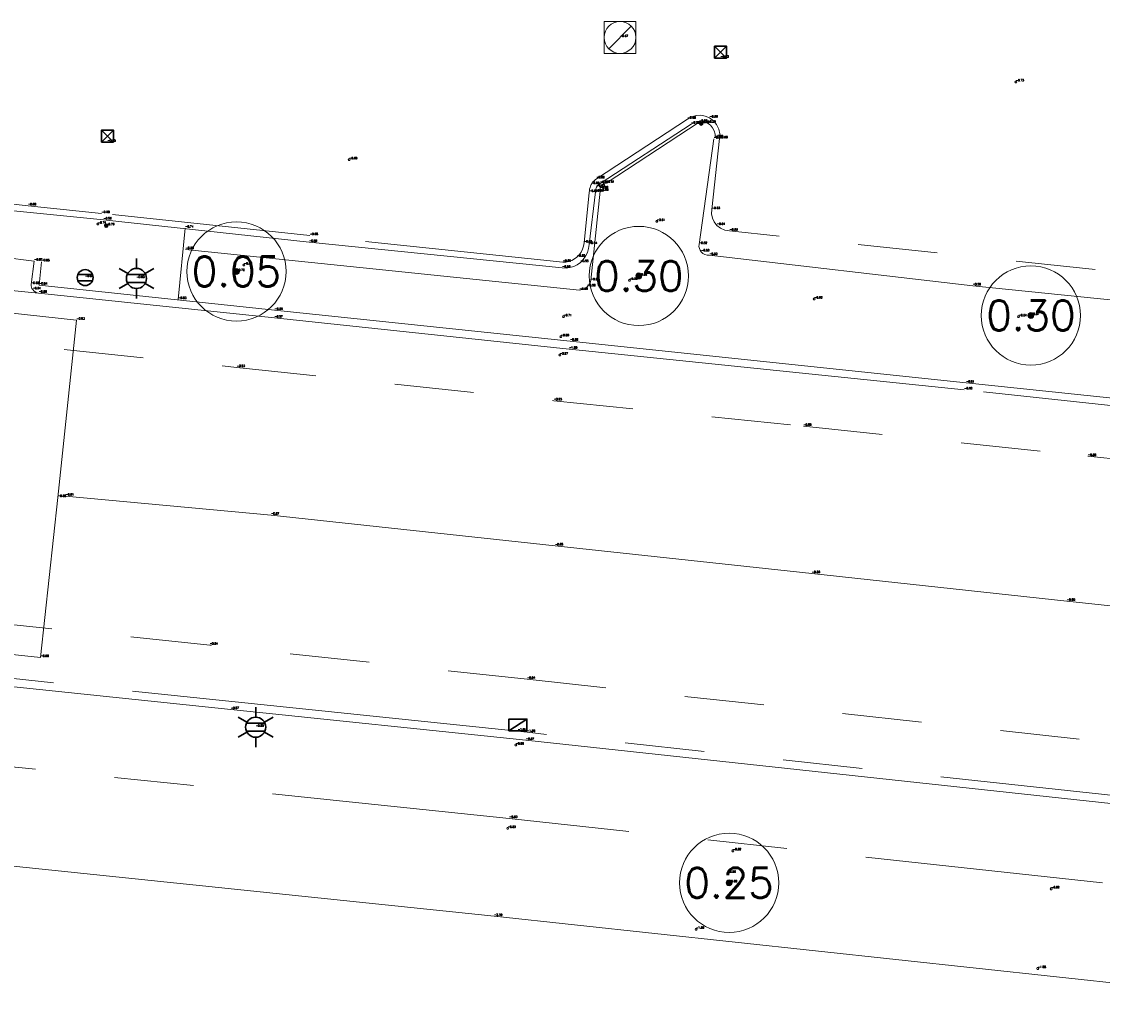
# Model space of a CAD drawing. Header units: metres. Extents: x 110598 to 111426, y 426464 to 427070.
# Tile 14 of 47: x 110857 to 110885, y 426755 to 426780. Entities that reach past the tile are written whole.
import ezdxf
from ezdxf.enums import TextEntityAlignment as Align

# ---------------------------------------------------------------- set-up
doc = ezdxf.new("R2010")
doc.units = ezdxf.units.M
doc.header["$MEASUREMENT"] = 0
for name, pattern in [('AM-AS', [16, 10, -2, 2, -2]), ('VH-OPSLUITBAND_100X200', [16, 8, -2, 4, -2]), ('VH-OPSLUITBAND_60X200', [12, 6, -2, 2, -2]), ('VH-TROTTOIRBAND_130-150', [15, 5, -2, 2, -2, 2, -2]), ('VH-TROTTOIRBAND_180-200', [20, 10, -2, 2, -2, 2, -2]), ('XX-HIDDEN', [4, 2, -2])]:
    doc.linetypes.add(name, pattern=pattern)
for name, color, linetype, lineweight in [('B-GV-GR-BOOM-S', 90, 'Continuous', 13), ('B-GV-GR-BOOM_DIAMETER-T', 96, 'Continuous', 0), ('B-OI-RI-GWA_KOLK-S', 30, 'Continuous', 30), ('B-OI-RI-GWA_RIOOLPUT-S', 30, 'Continuous', 30), ('B-WA-WH-WATER_GRENS-G', 142, 'Continuous', 0), ('B-WE-AM-AS-G', 10, 'AM-AS', 13), ('B-WE-IE-MEUBILAIR_WEGMEUBILAIR-S', 4, 'Continuous', 30), ('B-WE-IE-TERREINAFSCHEIDING_KUNSTMATIG_HEKWERK-G', 22, 'IE-TERREINAFSCHEIDING-KUNSTMATIG', 13), ('B-WE-VH-KANTOPSLUITING_ACHTERKANTBAND-G', 50, 'Continuous', 13), ('B-WE-VH-KANTOPSLUITING_OPSLUITBAND_100X200-G', 160, 'VH-OPSLUITBAND_100X200', 13), ('B-WE-VH-KANTOPSLUITING_OPSLUITBAND_60X200-G', 150, 'VH-OPSLUITBAND_60X200', 13), ('B-WE-VH-KANTOPSLUITING_TROTTOIRBAND_130 150-G', 210, 'VH-TROTTOIRBAND_130-150', 13), ('B-WE-VH-KANTOPSLUITING_TROTTOIRBAND_180 200-G', 200, 'VH-TROTTOIRBAND_180-200', 13), ('B-WE-VH-MATERIAALGRENS-G', 52, 'XX-HIDDEN', 13), ('B-WE-VW-MARKERING-G', 252, 'Continuous', 13), ('DTM-Meetpunt', 40, 'Continuous', 0), ('mp', 7, 'Continuous', 0), ('X-XX-AL-HOOGTELABEL-S', 2, 'Continuous', 0)]:
    doc.layers.add(name, color=color, linetype=linetype, lineweight=lineweight)
doc.styles.add('LBD', font='txt.shx')
doc.styles.add('NLCS-ISO', font='arial.ttf')
doc.styles.add('null', font='NLCS.shx')
doc.styles.get("Standard").update_dxf_attribs({"font": 'txt.shx'})
doc.linetypes.add('IE-TERREINAFSCHEIDING-KUNSTMATIG', pattern='A,4,["R",null,S=0.7500000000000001,R=90,X=0,Y=0],4,-2', length=10)

# ---------------------------------------------------------------- blocks, each defined once
blk = doc.blocks.new('MP')
at = {"layer": 'mp', "color": 0, "linetype": 'ByBlock', "lineweight": -2, "elevation": -0.036, "flags": 128}
blk.add_lwpolyline([(-0.005000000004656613, -0.008660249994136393), (-0.01000000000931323, 0), (-0.005000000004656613, 0.008660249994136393), (0.005000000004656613, 0.008660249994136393), (0.01000000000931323, 0), (0.005000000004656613, -0.008660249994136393), (-0.005000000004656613, -0.008660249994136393)], close=True, dxfattribs=at)
blk = doc.blocks.new('SGR-BOOM_01')
at = {"ltscale": 0.1}
h = blk.add_hatch(color=0, dxfattribs=at)
edge = h.paths.add_edge_path()
edge.add_arc((7.366995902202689e-12, -5.115907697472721e-12), 0.15, 0, 360)
at = {"color": 0}
for centre, radius in [((0, 0), 2.5), ((7.366995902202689e-12, -5.115907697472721e-12), 0.04499999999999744)]:
    blk.add_circle(centre, radius, dxfattribs=at)
at = {"color": 0, "ltscale": 0.1}
blk.add_circle((7.366995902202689e-12, -5.115907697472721e-12), 0.15, dxfattribs=at)
blk = doc.blocks.new('B-SRI-KOLK_STRAAT_300X300-SO')
at = {"color": 0}
for p, q in [((-0.7500000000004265, 2.842170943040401e-13), (0.7499999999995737, 1.500000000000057)), ((0.7499999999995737, 2.842170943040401e-13), (-0.7500000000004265, 1.500000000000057))]:
    blk.add_line(p, q, dxfattribs=at)
blk.add_3dface([(-0.7500000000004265, 2.842170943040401e-13), (0.7499999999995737, 2.842170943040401e-13), (0.7499999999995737, 1.500000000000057), (-0.7500000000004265, 1.500000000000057)], dxfattribs=at)
blk = doc.blocks.new('B-SRI-PUT_GWA-SO')
at = {"color": 0}
blk.add_line((-1.414183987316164, -1.41424313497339), (1.414183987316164, 1.41424313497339), dxfattribs=at)
at = {"color": 0, "lineweight": 0}
blk.add_circle((4.18174704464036e-05, -4.181572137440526e-05), 1.999999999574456, dxfattribs=at)
blk.add_3dface([(2.000125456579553, -1.999958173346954), (1.999958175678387, 2.000041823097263), (-2.000041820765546, 1.999874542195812), (-1.999874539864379, -2.000125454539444)], dxfattribs=at)
blk = doc.blocks.new('SIE-WEG_PAAL_ALGEMEEN_TYPE_01-SO')
h = blk.add_hatch(color=0)
edge = h.paths.add_edge_path()
edge.add_arc((2.273736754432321e-16, 0), 0.1875, 0, 360)
at = {"color": 0, "ltscale": 0.5}
blk.add_circle((2.273736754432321e-16, 0), 0.1875, dxfattribs=at)
blk = doc.blocks.new('B-SIE-WEG_LICHTMAST-SO')
at = {"color": 0, "ltscale": 0.1}
for p, q in [((8.349587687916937e-10, 1.265625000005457), (1.669846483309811e-09, 2.53125000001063)), ((-1.096064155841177, 0.6328125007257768), (-2.192125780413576, 1.265625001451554)), ((1.096064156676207, 0.6328124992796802), (2.192125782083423, 1.26562499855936)), ((-1.096064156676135, -0.6328124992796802), (-2.192125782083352, -1.26562499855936)), ((-8.349587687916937e-10, -1.265625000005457), (-1.669775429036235e-09, -2.53125000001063)), ((1.096064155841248, -0.6328125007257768), (2.192125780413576, -1.265625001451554))]:
    blk.add_line(p, q, dxfattribs=at)
at = {"color": 0, "flags": 128}
for points in [[(-1.162672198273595, 0.4999999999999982), (1.162672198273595, 0.4999999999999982)], [(-1.162672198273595, -0.4999999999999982), (1.162672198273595, -0.4999999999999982)]]:
    blk.add_lwpolyline(points, dxfattribs=at)
at = {"color": 0, "ltscale": 0.1}
blk.add_circle((0, 0), 1.265625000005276, dxfattribs=at)
at = {"color": 0, "style": 'NLCS-ISO'}
blk.add_attdef('TYPE', text='', height=1.8, dxfattribs=at).set_placement((1.669846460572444e-09, 2.53125000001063), align=Align.BOTTOM_CENTER)
blk = doc.blocks.new('SIE-WEG_VERKEERSBORD_ROND-SO')
at = {"color": 0}
for p, q in [((-0.9165151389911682, 0.3999999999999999), (0.9165151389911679, 0.3999999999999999)), ((-0.9165151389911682, -0.3999999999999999), (0.9165151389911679, -0.3999999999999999))]:
    blk.add_line(p, q, dxfattribs=at)
blk.add_circle((0, 0), 1, dxfattribs=at)
blk = doc.blocks.new('B-SRI-KOLK_TROTTOIR-SO')
at = {"color": 0}
blk.add_line((-1.124999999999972, 0), (1.124999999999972, 1.499999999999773), dxfattribs=at)
blk.add_3dface([(-1.124999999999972, 0), (1.124999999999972, 0), (1.124999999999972, 1.499999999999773), (-1.124999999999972, 1.499999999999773)], dxfattribs=at)

msp = doc.modelspace()

# ---------------------------------------------------------------- linework, layer by layer
at = {"layer": 'B-WA-WH-WATER_GRENS-G', "extrusion": (0.009673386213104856, 0.0901128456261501, 0.9958845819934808), "elevation": 39526.71895302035, "flags": 128}
msp.add_lwpolyline([(-64708.62840069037, -434358.3875451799), (-64686.22888664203, -434358.3927580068), (-64658.68750015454, -434358.2992747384), (-64645.73878222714, -434358.334893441), (-64640.08425015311, -434358.3459264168), (-64622.106497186, -434358.3654775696)], dxfattribs=at)
at = {"layer": 'B-WE-AM-AS-G'}
msp.add_polyline3d([(110920.177, 426761.611, -0.9700000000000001), (110910.595, 426762.544, -0.906), (110903.247, 426763.3290000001, -0.8560000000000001), (110894.608, 426764.191, -0.818), (110890.92, 426764.585, -0.8020000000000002), (110883.632, 426765.37, -0.801), (110877.207, 426766.066, -0.8270000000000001), (110870.734, 426766.7640000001, -0.8520000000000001), (110863.577, 426767.539, -0.867), (110858.401, 426768.02, -0.911)], dxfattribs=at)
at = {"layer": 'B-WE-IE-TERREINAFSCHEIDING_KUNSTMATIG_HEKWERK-G', "extrusion": (0.00232744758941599, 0.02194033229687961, 0.9997565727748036), "elevation": 9621.048298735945}
msp.add_lwpolyline([(-65233.16346542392, -435984.1058923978), (-65233.16346542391, -435981.8396995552)], dxfattribs=at)
at = {"layer": 'B-WE-IE-TERREINAFSCHEIDING_KUNSTMATIG_HEKWERK-G', "extrusion": (-0.009964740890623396, 0.001029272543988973, 0.999949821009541), "elevation": -666.136332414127}
msp.add_lwpolyline([(110865.842354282, 426774.1166985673), (110855.9129036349, 426775.1422744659)], dxfattribs=at)
at = {"layer": 'B-WE-IE-TERREINAFSCHEIDING_KUNSTMATIG_HEKWERK-G'}
for points in [[(110874.368, 426777.439, -0.5930000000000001), (110872.024, 426775.903, -0.613), (110871.9908539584, 426775.8996248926, -0.6105714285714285), (110871.9591874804, 426775.8892670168, -0.6081428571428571), (110871.9304539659, 426775.8724017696, -0.6057142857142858), (110871.9059722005, 426775.8498032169, -0.6032857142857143), (110871.8868658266, 426775.8225085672, -0.6008571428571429), (110871.8740117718, 426775.7917705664, -0.5984285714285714), (110871.868, 426775.759, -0.596), (110871.867601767, 426775.7504701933, -0.5967142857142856), (110871.8676723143, 426775.7419313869, -0.5974285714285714), (110871.8682114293, 426775.7334093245, -0.5981428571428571), (110871.8692174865, 426775.7249296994, -0.5988571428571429), (110871.8706874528, 426775.7165180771, -0.5995714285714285), (110871.8726168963, 426775.7081998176, -0.6002857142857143), (110871.875, 426775.7, -0.601)], [(110917.042, 426769.7260000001, -0.6990000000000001), (110891.656, 426772.259, -0.564), (110881.259, 426773.319, -0.564), (110874.622, 426774.086, -0.533), (110874.5650575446, 426774.0889854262, -0.5307500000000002), (110874.5103307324, 426774.1049957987, -0.5285000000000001), (110874.4607577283, 426774.1331715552, -0.52625), (110874.419, 426774.172, -0.524), (110874.3902753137, 426774.2137672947, -0.523), (110874.370717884, 426774.260533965, -0.522), (110874.3611575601, 426774.3103156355, -0.521), (110874.362, 426774.361, -0.52), (110874.737, 426777.018, -0.614)], [(110871.636, 426773.447, -0.551), (110871.6159876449, 426773.3907763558, -0.5546666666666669), (110871.5859799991, 426773.3391901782, -0.5583333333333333), (110871.547, 426773.294, -0.5620000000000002), (110871.4895939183, 426773.249956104, -0.5740000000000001), (110871.4238287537, 426773.2197854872, -0.5860000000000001), (110871.353, 426773.205, -0.598)]]:
    msp.add_polyline3d(points, dxfattribs=at)
at = {"layer": 'B-WE-VH-KANTOPSLUITING_ACHTERKANTBAND-G', "extrusion": (0.0003875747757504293, -4.196415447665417e-05, 0.9999999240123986), "elevation": 24.19371497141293, "flags": 128}
msp.add_lwpolyline([(110890.3950108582, 426759.6583910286), (110869.99300929, 426761.8673910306)], dxfattribs=at)
at = {"layer": 'B-WE-VH-KANTOPSLUITING_ACHTERKANTBAND-G'}
for points in [[(110874.769, 426777.048, -0.5920000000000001), (110874.767554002, 426777.1355158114, -0.5923999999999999), (110874.7460999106, 426777.2203735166, -0.5928), (110874.7057785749, 426777.2980606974, -0.5932), (110874.6487341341, 426777.3644462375, -0.5936), (110874.578, 426777.4160000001, -0.5940000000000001), (110874.4977627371, 426777.4498569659, -0.5918), (110874.4119205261, 426777.4645344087, -0.5896), (110874.3249924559, 426777.4592596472, -0.5873999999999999), (110874.2415547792, 426777.4343103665, -0.5851999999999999), (110874.166, 426777.391, -0.5830000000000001), (110871.871, 426775.898, -0.595), (110871.8486603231, 426775.8837030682, -0.595), (110871.8281281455, 426775.8669133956, -0.595), (110871.8096801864, 426775.8478572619, -0.595), (110871.793565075, 426775.8267914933, -0.595), (110871.78, 426775.804, -0.595), (110871.7695632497, 426775.7808248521, -0.5948), (110871.7617653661, 426775.7566338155, -0.5946), (110871.7567028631, 426775.7317263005, -0.5943999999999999), (110871.7544383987, 426775.7064105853, -0.5942), (110871.755, 426775.681, -0.5940000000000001), (110871.592, 426774.357, -0.542), (110871.5798936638, 426774.2544559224, -0.5428000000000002), (110871.550795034, 426774.15538463, -0.5436000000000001), (110871.5055250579, 426774.062581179, -0.5444), (110871.4453609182, 426773.9786637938, -0.5452), (110871.372, 426773.906, -0.546), (110871.2919896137, 426773.849278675, -0.5484), (110871.2039769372, 426773.8060035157, -0.5508000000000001), (110871.1102021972, 426773.7772760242, -0.5532), (110871.0130522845, 426773.7638274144, -0.5556000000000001), (110870.915, 426773.766, -0.5580000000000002), (110864.536, 426774.413, -0.5880000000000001), (110859.354, 426774.979, -0.5870000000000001), (110856.917, 426775.227, -0.5860000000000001)], [(110910.987, 426768.398, -0.895), (110906.009, 426769.0410000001, -0.868), (110905.8740384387, 426769.0451935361, -0.8666666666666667), (110905.7390265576, 426769.0471937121, -0.8653333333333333), (110905.604, 426769.047, -0.864), (110905.4792779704, 426769.0448715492, -0.8626666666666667), (110905.3546019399, 426769.0408712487, -0.8613333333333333), (110905.23, 426769.035, -0.86), (110901.233, 426768.796, -0.8450000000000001), (110901.1126492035, 426768.7973658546, -0.8443333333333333), (110900.9923132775, 426768.7996992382, -0.8436666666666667), (110900.872, 426768.803, -0.8430000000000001), (110900.7326096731, 426768.8080350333, -0.8443333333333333), (110900.5932723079, 426768.81436855, -0.8456666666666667), (110900.454, 426768.822, -0.8470000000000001), (110891.526, 426769.777, -0.815), (110881.095, 426770.869, -0.814), (110871.111, 426771.924, -0.862), (110863.668, 426772.701, -0.862), (110857.732, 426773.337, -0.8370000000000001), (110857.791, 426773.925, -0.8530000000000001)], [(110870.001, 426761.866, -0.868), (110862.562, 426762.64, -0.87), (110856.606, 426763.26, -0.8530000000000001), (110856.557, 426762.6550000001, -0.8540000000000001)]]:
    msp.add_polyline3d(points, dxfattribs=at)
at = {"layer": 'B-WE-VH-KANTOPSLUITING_OPSLUITBAND_100X200-G', "extrusion": (-0.005232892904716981, -0.05282869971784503, 0.9985898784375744), "elevation": -23126.81810224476}
msp.add_lwpolyline([(68253.65233064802, 435008.0167725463), (68253.65233064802, 435009.8251168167)], dxfattribs=at)
at = {"layer": 'B-WE-VH-KANTOPSLUITING_OPSLUITBAND_60X200-G'}
msp.add_polyline3d([(110884.527, 426758.27, -0.778), (110869.581, 426759.898, -0.8280000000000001), (110855.934, 426761.312, -0.8320000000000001), (110852.116, 426761.714, -0.8520000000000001), (110827.406, 426764.35, -0.8090000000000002), (110820.169, 426765.111, -0.8320000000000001), (110808.61, 426766.3290000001, -0.8420000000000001)], dxfattribs=at)
at = {"layer": 'B-WE-VH-KANTOPSLUITING_TROTTOIRBAND_130 150-G'}
msp.add_polyline3d([(110891.303, 426772.993, -0.66), (110875.133, 426774.699, -0.63), (110875.0150126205, 426774.7177525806, -0.634), (110874.90563134, 426774.7657985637, -0.638), (110874.812, 426774.8400000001, -0.642), (110874.7459069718, 426774.9257895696, -0.63975), (110874.7013281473, 426775.0244854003, -0.6375000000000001), (110874.6806560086, 426775.1307906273, -0.63525), (110874.685, 426775.239, -0.633), (110874.879, 426777.025, -0.6790000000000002), (110874.8830096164, 426777.1474561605, -0.6818000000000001), (110874.8577885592, 426777.2673539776, -0.6846), (110874.8047833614, 426777.3778168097, -0.6874), (110874.7270340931, 426777.4725091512, -0.6901999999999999), (110874.629, 426777.546, -0.693), (110874.5211705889, 426777.5926324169, -0.6908000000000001), (110874.4055465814, 426777.6134375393, -0.6886), (110874.2882251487, 426777.6073182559, -0.6864), (110874.1753929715, 426777.5745972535, -0.6842), (110874.073, 426777.517, -0.6820000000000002), (110871.775, 426776.0140000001, -0.69), (110871.7441733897, 426775.9898317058, -0.6898000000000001), (110871.7157255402, 426775.9629039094, -0.6896), (110871.6899025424, 426775.9334495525, -0.6893999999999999), (110871.6669277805, 426775.9017234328, -0.6891999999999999), (110871.647, 426775.868, -0.689), (110871.6296727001, 426775.8310750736, -0.6893999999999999), (110871.6159986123, 426775.7926471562, -0.6898000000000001), (110871.6061059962, 426775.7530766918, -0.6901999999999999), (110871.6000876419, 426775.7127348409, -0.6906), (110871.598, 426775.672, -0.691), (110871.465, 426774.396, -0.652), (110871.4526487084, 426774.3153694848, -0.6512), (110871.4279337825, 426774.2376327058, -0.6504), (110871.3914541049, 426774.1646733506, -0.6496000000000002), (110871.3440936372, 426774.0982593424, -0.6488), (110871.287, 426774.04, -0.648), (110871.2243970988, 426773.9931073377, -0.6498), (110871.1555115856, 426773.9560556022, -0.6516000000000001), (110871.0818782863, 426773.9296703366, -0.6534), (110871.0051378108, 426773.9145394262, -0.6552), (110870.927, 426773.911, -0.657), (110864.553, 426774.583, -0.6830000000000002), (110859.305, 426775.1390000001, -0.6830000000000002), (110857.453, 426775.336, -0.676), (110854.01, 426775.696, -0.676)], dxfattribs=at)
at = {"layer": 'B-WE-VH-KANTOPSLUITING_TROTTOIRBAND_180 200-G'}
for points in [[(110891.473, 426769.585, -0.9610000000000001), (110881.046, 426770.694, -0.924), (110871.088, 426771.719, -1), (110871.089, 426771.723, -0.998), (110863.666, 426772.507, -0.9690000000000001), (110857.721, 426773.135, -0.9590000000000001), (110857.6771817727, 426773.1438214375, -0.95425), (110857.6362132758, 426773.1616942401, -0.9495), (110857.5999410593, 426773.1878128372, -0.9447500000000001), (110857.57, 426773.221, -0.9400000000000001), (110857.5519442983, 426773.2507932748, -0.9357500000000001), (110857.5390488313, 426773.2831561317, -0.9315), (110857.5316666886, 426773.3172024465, -0.92725), (110857.53, 426773.352, -0.923), (110857.609, 426773.942, -0.865)], [(110870.028, 426762.066, -1.001), (110856.631, 426763.467, -0.9900000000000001), (110856.5867457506, 426763.4691216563, -0.9842500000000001), (110856.5431669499, 426763.4611324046, -0.9785), (110856.5025433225, 426763.4434501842, -0.97275), (110856.467, 426763.417, -0.9670000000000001), (110856.4440972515, 426763.3912740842, -0.96175), (110856.4261128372, 426763.3618985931, -0.9564999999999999), (110856.4136153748, 426763.3298022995, -0.95125), (110856.407, 426763.296, -0.9460000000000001), (110856.352, 426762.685, -0.866)], [(110928.087, 426756.903, -1.204), (110927.2043195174, 426756.6855360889, -1.189666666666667), (110926.3098343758, 426756.5233272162, -1.175333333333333), (110925.407, 426756.417, -1.161), (110924.5139181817, 426756.3673225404, -1.151666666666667), (110923.6194697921, 426756.3723287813, -1.142333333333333), (110922.727, 426756.432, -1.133), (110916.278, 426757.1060000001, -1.103), (110909.775, 426757.807, -1.079), (110899.89, 426758.846, -0.993), (110890.402, 426759.875, -1.01), (110870.028, 426762.066, -1.001)]]:
    msp.add_polyline3d(points, dxfattribs=at)
at = {"layer": 'B-WE-VH-MATERIAALGRENS-G', "extrusion": (0.02719854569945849, -0.003416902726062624, 0.9996242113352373), "elevation": 1556.056023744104}
msp.add_lwpolyline([(437263.7432475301, -56775.0347861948), (437263.7432475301, -56774.23222778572)], dxfattribs=at)
at = {"layer": 'B-WE-VH-MATERIAALGRENS-G', "extrusion": (0.003144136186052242, -0.0003094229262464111, 0.9999950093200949), "elevation": 215.5393846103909}
msp.add_lwpolyline([(110857.1760667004, 426773.2221230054), (110856.2310619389, 426773.3151230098)], dxfattribs=at)
at = {"layer": 'B-WE-VH-MATERIAALGRENS-G', "extrusion": (-0.001372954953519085, 0.0001491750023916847, 0.9999990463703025), "elevation": -89.49412143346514}
msp.add_lwpolyline([(110869.9222181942, 426763.4220987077), (110890.0782376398, 426761.2320986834)], dxfattribs=at)
at = {"layer": 'B-WE-VH-MATERIAALGRENS-G'}
for points in [[(110848.725, 426774.845, -0.932), (110848.374, 426773.196, -0.929), (110854.389, 426772.127, -0.916), (110862.715, 426771.259, -0.934), (110870.702, 426770.42, -0.926), (110876.992, 426769.7800000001, -0.893), (110884.164, 426769.021, -0.88), (110891.24, 426768.3180000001, -0.881), (110896.496, 426767.774, -0.907), (110897.9584264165, 426767.6000382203, -0.909), (110899.4231931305, 426767.4470277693, -0.911), (110900.89, 426767.315, -0.913), (110902.5100885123, 426767.1937281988, -0.9246666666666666), (110904.1318899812, 426767.0980535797, -0.9363333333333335), (110905.755, 426767.028, -0.9480000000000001)], [(110870.028, 426763.404, -0.937), (110862.031, 426764.265, -0.9410000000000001), (110852.386, 426765.2640000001, -0.93), (110843.502, 426766.188, -0.931), (110835.219, 426767.093, -0.922), (110824.757, 426768.1770000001, -0.917), (110819.635, 426768.7260000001, -0.922), (110810.466, 426769.679, -0.9430000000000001)]]:
    msp.add_polyline3d(points, dxfattribs=at)
at = {"layer": 'B-WE-VW-MARKERING-G'}
msp.add_polyline3d([(110858.675, 426772.452, -0.934), (110858.206, 426767.985, -0.864), (110857.77, 426763.9540000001, -0.9560000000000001), (110853.82, 426764.37, -0.9620000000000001), (110854.261, 426768.892, -0.864), (110854.661, 426772.886, -0.931)], close=True, dxfattribs=at)

# ---------------------------------------------------------------- block references
at = {"layer": 'B-GV-GR-BOOM-S', "xscale": 0.5, "yscale": 0.5, "zscale": 0.5}
for p in [(110862.705, 426773.6770000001, -0.7180000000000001), (110872.845, 426773.565, -0.5780000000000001), (110882.726, 426772.57, -0.608), (110875.12, 426758.274, -0.9850000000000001)]:
    msp.add_blockref('SGR-BOOM_01', p, dxfattribs=at)
at = {"layer": 'B-OI-RI-GWA_KOLK-S', "xscale": 0.1999999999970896, "yscale": 0.1999999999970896, "zscale": 0.1999999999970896}
for name, p in [('B-SRI-KOLK_STRAAT_300X300-SO', (110874.905, 426779.055, -0.8)), ('B-SRI-KOLK_STRAAT_300X300-SO', (110859.456, 426776.94, -0.746)), ('B-SRI-KOLK_TROTTOIR-SO', (110869.798, 426762.1010000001, -1.008))]:
    msp.add_blockref(name, p, dxfattribs=at)
at = {"layer": 'B-OI-RI-GWA_RIOOLPUT-S', "xscale": 0.1999999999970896, "yscale": 0.1999999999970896, "zscale": 0.1999999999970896}
msp.add_blockref('B-SRI-PUT_GWA-SO', (110872.373, 426779.574, -0.67), dxfattribs=at)
at = {"layer": 'B-WE-IE-MEUBILAIR_WEGMEUBILAIR-S', "xscale": 0.1999999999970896, "yscale": 0.1999999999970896, "zscale": 0.1999999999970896}
for name, p in [('SIE-WEG_PAAL_ALGEMEEN_TYPE_01-SO', (110874.419, 426777.406, -0.6)), ('SIE-WEG_PAAL_ALGEMEEN_TYPE_01-SO', (110859.423, 426774.833, -0.761)), ('B-SIE-WEG_LICHTMAST-SO', (110860.185, 426773.502, -0.799)), ('SIE-WEG_VERKEERSBORD_ROND-SO', (110858.894, 426773.524, -0.8410000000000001)), ('B-SIE-WEG_LICHTMAST-SO', (110863.19, 426762.195, -0.8490000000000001))]:
    msp.add_blockref(name, p, dxfattribs=at)
at = {"layer": 'DTM-Meetpunt', "xscale": 2.5, "yscale": 2.5, "zscale": 2.5}
for p in [(110882.346, 426778.456, -0.734), (110865.548, 426776.497, -0.694), (110859.213, 426774.871, -0.741), (110873.299, 426774.94, -0.507), (110862.895, 426773.842, -0.674), (110872.607, 426773.457, -0.5580000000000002), (110877.267, 426772.984, -0.615), (110870.948, 426772.539, -0.7110000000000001), (110882.416, 426772.538, -0.541), (110870.881, 426772.035, -0.863), (110870.855, 426771.572, -0.9660000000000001), (110869.742, 426761.747, -0.864), (110869.54, 426759.647, -0.8280000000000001), (110875.218, 426759.08, -0.818), (110875.084, 426758.516, -0.9630000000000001), (110883.24, 426758.122, -0.817), (110874.287, 426757.104, -1.694), (110882.9, 426756.115, -1.879)]:
    msp.add_blockref('MP', p, dxfattribs=at)

# ---------------------------------------------------------------- texts
at = {"layer": 'B-GV-GR-BOOM-S'}
for s, p in [('-0.72', (110862.705, 426773.6770000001)), ('-0.58', (110872.845, 426773.565)), ('-0.61', (110882.726, 426772.57)), ('-0.99', (110875.12, 426758.274))]:
    msp.add_text(s, height=0.05, dxfattribs=at).set_placement(p, align=Align.BOTTOM_LEFT)
at = {"layer": 'B-GV-GR-BOOM_DIAMETER-T', "linetype": 'Continuous', "style": 'LBD'}
for s, p in [('0.05', (110862.705, 426773.6770000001, -0.7180000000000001)), ('0.30', (110872.845, 426773.565, -0.5780000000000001)), ('0.30', (110882.726, 426772.57, -0.608)), ('0.25', (110875.12, 426758.274, -0.9850000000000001))]:
    msp.add_text(s, height=0.75, dxfattribs=at).set_placement(p, align=Align.MIDDLE_CENTER)
at = {"layer": 'B-OI-RI-GWA_KOLK-S'}
for s, p in [('-0.80', (110874.905, 426779.055)), ('-0.75', (110859.456, 426776.94)), ('-1.01', (110869.798, 426762.1010000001))]:
    msp.add_text(s, height=0.05, dxfattribs=at).set_placement(p, align=Align.BOTTOM_LEFT)
at = {"layer": 'B-OI-RI-GWA_RIOOLPUT-S'}
msp.add_text('-0.67', height=0.05, dxfattribs=at).set_placement((110872.373, 426779.5740000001), align=Align.BOTTOM_LEFT)
at = {"layer": 'B-WA-WH-WATER_GRENS-G'}
msp.add_text('-2.10', height=0.05, dxfattribs=at).set_placement((110869.198, 426757.43), align=Align.BOTTOM_LEFT)
at = {"layer": 'B-WE-AM-AS-G'}
for s, p in [('-0.91', (110858.401, 426768.0200000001)), ('-0.87', (110863.577, 426767.539)), ('-0.85', (110870.734, 426766.7640000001)), ('-0.83', (110877.207, 426766.066)), ('-0.80', (110883.632, 426765.37))]:
    msp.add_text(s, height=0.05, dxfattribs=at).set_placement(p, align=Align.BOTTOM_LEFT)
at = {"layer": 'B-WE-IE-MEUBILAIR_WEGMEUBILAIR-S'}
for s, p in [('-0.60', (110874.419, 426777.4060000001)), ('-0.76', (110859.423, 426774.833)), ('-0.84', (110858.894, 426773.524)), ('-0.80', (110860.185, 426773.502)), ('-0.85', (110863.19, 426762.195))]:
    msp.add_text(s, height=0.05, dxfattribs=at).set_placement(p, align=Align.BOTTOM_LEFT)
at = {"layer": 'B-WE-IE-TERREINAFSCHEIDING_KUNSTMATIG_HEKWERK-G'}
for s, p in [('-0.59', (110874.368, 426777.4390000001)), ('-0.61', (110874.737, 426777.018)), ('-0.60', (110871.868, 426775.7590000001)), ('-0.60', (110871.875, 426775.7)), ('-0.61', (110872.024, 426775.903)), ('-0.52', (110874.362, 426774.361)), ('-0.60', (110861.4240528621, 426774.2305753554)), ('-0.52', (110874.419, 426774.1720000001)), ('-0.53', (110874.622, 426774.086)), ('-0.60', (110871.353, 426773.2050000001)), ('-0.56', (110871.547, 426773.294)), ('-0.55', (110871.636, 426773.447)), ('-0.56', (110881.259, 426773.3190000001))]:
    msp.add_text(s, height=0.05, dxfattribs=at).set_placement(p, align=Align.BOTTOM_LEFT)
at = {"layer": 'B-WE-VH-KANTOPSLUITING_ACHTERKANTBAND-G'}
for s, p in [('-0.58', (110874.166, 426777.391)), ('-0.59', (110874.578, 426777.4160000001)), ('-0.59', (110874.769, 426777.048)), ('-0.59', (110871.755, 426775.681)), ('-0.60', (110871.78, 426775.804)), ('-0.60', (110871.871, 426775.898)), ('-0.59', (110859.354, 426774.979)), ('-0.59', (110864.536, 426774.413)), ('-0.54', (110871.592, 426774.3570000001)), ('-0.85', (110857.791, 426773.925)), ('-0.56', (110870.915, 426773.766)), ('-0.55', (110871.372, 426773.9060000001)), ('-0.84', (110857.732, 426773.337)), ('-0.86', (110863.668, 426772.701)), ('-0.86', (110871.111, 426771.924)), ('-0.81', (110881.095, 426770.869)), ('-0.87', (110862.562, 426762.6400000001)), ('-0.87', (110870.001, 426761.866))]:
    msp.add_text(s, height=0.05, dxfattribs=at).set_placement(p, align=Align.BOTTOM_LEFT)
at = {"layer": 'B-WE-VH-KANTOPSLUITING_OPSLUITBAND_100X200-G'}
for s, p in [('-0.74', (110861.416, 426774.771)), ('-0.83', (110861.238, 426772.974))]:
    msp.add_text(s, height=0.05, dxfattribs=at).set_placement(p, align=Align.BOTTOM_LEFT)
at = {"layer": 'B-WE-VH-KANTOPSLUITING_OPSLUITBAND_60X200-G'}
msp.add_text('-0.83', height=0.05, dxfattribs=at).set_placement((110869.581, 426759.898), align=Align.BOTTOM_LEFT)
at = {"layer": 'B-WE-VH-KANTOPSLUITING_TROTTOIRBAND_130 150-G'}
for s, p in [('-0.69', (110874.629, 426777.546)), ('-0.68', (110874.073, 426777.517)), ('-0.68', (110874.879, 426777.0250000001)), ('-0.69', (110871.775, 426776.0140000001)), ('-0.69', (110871.598, 426775.6720000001)), ('-0.69', (110871.647, 426775.8680000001)), ('-0.68', (110857.453, 426775.336)), ('-0.68', (110859.305, 426775.1390000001)), ('-0.63', (110874.685, 426775.239)), ('-0.64', (110874.812, 426774.8400000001)), ('-0.68', (110864.553, 426774.583)), ('-0.63', (110875.133, 426774.6990000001)), ('-0.65', (110871.465, 426774.396)), ('-0.65', (110871.287, 426774.04)), ('-0.66', (110870.927, 426773.9110000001))]:
    msp.add_text(s, height=0.05, dxfattribs=at).set_placement(p, align=Align.BOTTOM_LEFT)
at = {"layer": 'B-WE-VH-KANTOPSLUITING_TROTTOIRBAND_180 200-G'}
for s, p in [('-0.87', (110857.609, 426773.942)), ('-0.92', (110857.53, 426773.3520000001)), ('-0.94', (110857.57, 426773.2210000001)), ('-0.96', (110857.721, 426773.135)), ('-0.97', (110863.666, 426772.507)), ('-1.00', (110871.088, 426771.719)), ('-1.00', (110871.089, 426771.723)), ('-0.92', (110881.046, 426770.6940000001)), ('-1.00', (110870.028, 426762.066))]:
    msp.add_text(s, height=0.05, dxfattribs=at).set_placement(p, align=Align.BOTTOM_LEFT)
at = {"layer": 'B-WE-VH-MATERIAALGRENS-G'}
for s, p in [('-0.93', (110862.715, 426771.2590000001)), ('-0.93', (110870.702, 426770.42)), ('-0.89', (110876.992, 426769.7800000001)), ('-0.88', (110884.164, 426769.021)), ('-0.94', (110862.031, 426764.2650000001)), ('-0.94', (110870.028, 426763.404))]:
    msp.add_text(s, height=0.05, dxfattribs=at).set_placement(p, align=Align.BOTTOM_LEFT)
at = {"layer": 'B-WE-VW-MARKERING-G'}
for s, p in [('-0.93', (110858.675, 426772.452)), ('-0.86', (110858.206, 426767.985)), ('-0.96', (110857.77, 426763.9540000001))]:
    msp.add_text(s, height=0.05, dxfattribs=at).set_placement(p, align=Align.BOTTOM_LEFT)
at = {"layer": 'X-XX-AL-HOOGTELABEL-S'}
for s, p in [('-0.73', (110882.346, 426778.456)), ('-0.69', (110865.548, 426776.497)), ('-0.74', (110859.213, 426774.871)), ('-0.51', (110873.299, 426774.94)), ('-0.67', (110862.895, 426773.842)), ('-0.56', (110872.607, 426773.457)), ('-0.62', (110877.267, 426772.984)), ('-0.71', (110870.948, 426772.539)), ('-0.54', (110882.416, 426772.538)), ('-0.86', (110870.881, 426772.035)), ('-0.97', (110870.855, 426771.572)), ('-0.86', (110869.742, 426761.747)), ('-0.83', (110869.54, 426759.647)), ('-0.82', (110875.218, 426759.0800000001)), ('-0.96', (110875.084, 426758.516)), ('-0.82', (110883.24, 426758.122)), ('-1.69', (110874.287, 426757.104)), ('-1.88', (110882.9, 426756.115))]:
    msp.add_text(s, height=0.05, dxfattribs=at).set_placement(p, align=Align.BOTTOM_LEFT)

doc.saveas('drawing.dxf')
